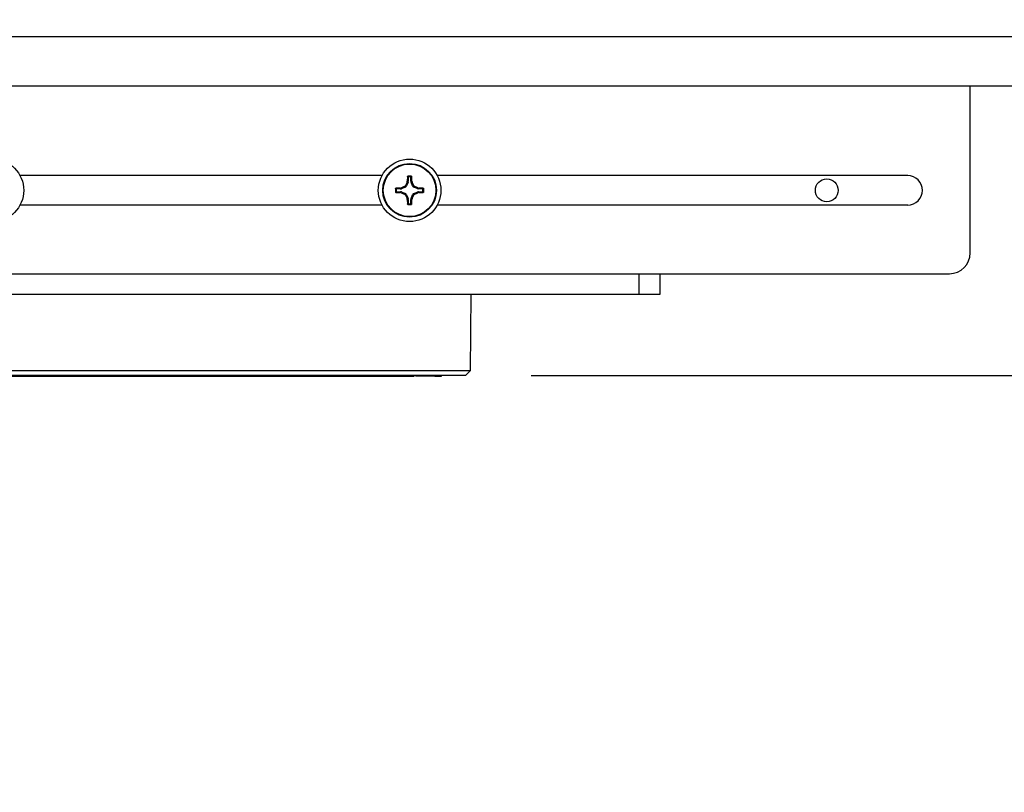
# Model space of a CAD drawing. Header units: inches. Extents: x 0.3 to 33.8, y 0.2 to 21.7.
# Tile 93 of 192: x 12.568 to 13.158, y 14.926 to 15.39. Entities that reach past the tile are written whole.
import ezdxf

# ---------------------------------------------------------------- set-up
doc = ezdxf.new("R2010")
doc.units = ezdxf.units.IN
doc.header["$MEASUREMENT"] = 0
doc.layers.add('BORDERS', color=7, linetype='Continuous')
doc.styles.add('SLDTEXTSTYLE0', font='TXT', dxfattribs={"width": 0.75})
doc.dimstyles.new('SLDDIMSTYLE1', dxfattribs={"dimtxt": 0.137795, "dimasz": 0.13, "dimexe": 0, "dimexo": 0.0625, "dimgap": 0.034449, "dimtad": 1, "dimdec": 3, "dimlfac": 10, "dimrnd": 1e-09, "dimzin": 12, "dimdsep": 46, "dimtxsty": 'SLDTEXTSTYLE0', "dimsah": 1, "dimcen": 0.09, "dimadec": 0, "dimazin": 3, "dimtfac": 1, "dimtdec": 3, "dimtmove": 0, "dimatfit": 0, "dimfxl": 0, "dimfrac": 2, "dimtolj": 1, "dimtzin": 12, "dimarcsym": 0})

# ---------------------------------------------------------------- blocks, each defined once
blk = doc.blocks.new('_D_5')
at = {"layer": 'BORDERS'}
for p, q in [((13.95322, 15.9258), (13.95322, 16.1758)), ((13.16642, 15.9258), (13.99259, 15.9258)), ((13.95322, 15.9258), (13.95322, 15.1763)), ((13.5283, 15.70799), (13.5283, 15.74998)), ((13.5283, 15.74998), (13.74705, 15.74998)), ((13.74705, 15.74998), (13.74705, 15.70799)), ((13.5283, 15.40255), (13.5283, 15.36056)), ((13.74705, 15.36056), (13.74705, 15.40255)), ((13.5283, 15.36056), (13.74705, 15.36056)), ((12.87489, 15.1763), (13.99259, 15.1763)), ((13.95322, 15.1763), (13.95322, 14.9263))]:
    blk.add_line(p, q, dxfattribs=at)
for points in [[(13.95322, 15.9258), (13.97322, 16.0558), (13.93322, 16.0558)], [(13.95322, 15.1763), (13.93322, 15.0463), (13.97322, 15.0463)]]:
    blk.add_solid(points, dxfattribs=at)
at = {"layer": 'BORDERS', "char_height": 0.137795, "attachment_point": 1, "rotation": 90, "style": 'SLDTEXTSTYLE0'}
for s, insert in [('7.495', (13.77559, 15.32619)), ('190', (13.56943, 15.40255))]:
    blk.add_mtext(s, dxfattribs=dict(at, insert=insert))

msp = doc.modelspace()

# ---------------------------------------------------------------- linework, layer by layer
at = {"color": 7, "linetype": 'Continuous', "lineweight": 25}
for p, q in [((13.32556, 15.37943), (12.50056, 15.37943)), ((13.31306, 15.3498), (12.51306, 15.3498)), ((13.13806, 15.2498), (13.13806, 15.3498)), ((12.78552, 15.29615), (12.56858, 15.29615)), ((13.10056, 15.29615), (12.81858, 15.29615)), ((12.79974, 15.29045), (12.80023, 15.28996)), ((12.80113, 15.29214), (12.80023, 15.28996)), ((12.80053, 15.29226), (12.80066, 15.29286)), ((12.80113, 15.29214), (12.80053, 15.29226)), ((12.80066, 15.29286), (12.80125, 15.29274)), ((12.80125, 15.29506), (12.80125, 15.29274)), ((12.80285, 15.29274), (12.80285, 15.29506)), ((12.80285, 15.29274), (12.80344, 15.29286)), ((12.80357, 15.29226), (12.80297, 15.29214)), ((12.80387, 15.28996), (12.80297, 15.29214)), ((12.80344, 15.29286), (12.80357, 15.29226)), ((12.80387, 15.28996), (12.80436, 15.29045)), ((12.79661, 15.2881), (12.79429, 15.2881)), ((12.79429, 15.2865), (12.79661, 15.2865)), ((12.79649, 15.28869), (12.79709, 15.28883)), ((12.79661, 15.2881), (12.79649, 15.28869)), ((12.79649, 15.28591), (12.79661, 15.2865)), ((12.79709, 15.28578), (12.79649, 15.28591)), ((12.79709, 15.28883), (12.79721, 15.28822)), ((12.79721, 15.28638), (12.79709, 15.28578)), ((12.79939, 15.28912), (12.79721, 15.28822)), ((12.79721, 15.28638), (12.79939, 15.28548)), ((12.79939, 15.28912), (12.7989, 15.28961)), ((12.7989, 15.28499), (12.79939, 15.28548)), ((12.80023, 15.28464), (12.79974, 15.28415)), ((12.80023, 15.28464), (12.80113, 15.28246)), ((12.80297, 15.28246), (12.80387, 15.28464)), ((12.80436, 15.28415), (12.80387, 15.28464)), ((12.8052, 15.28961), (12.80471, 15.28912)), ((12.80689, 15.28822), (12.80471, 15.28912)), ((12.80471, 15.28548), (12.80689, 15.28638)), ((12.80471, 15.28548), (12.8052, 15.28499)), ((12.80689, 15.28822), (12.80701, 15.28883)), ((12.80701, 15.28578), (12.80689, 15.28638)), ((12.80701, 15.28883), (12.80761, 15.28869)), ((12.80761, 15.28591), (12.80701, 15.28578)), ((12.80761, 15.28869), (12.80749, 15.2881)), ((12.80981, 15.2881), (12.80749, 15.2881)), ((12.80749, 15.2865), (12.80761, 15.28591)), ((12.80749, 15.2865), (12.80981, 15.2865)), ((12.78552, 15.27845), (12.56858, 15.27845)), ((12.80053, 15.28234), (12.80113, 15.28246)), ((12.80066, 15.28174), (12.80053, 15.28234)), ((12.80125, 15.28186), (12.80066, 15.28174)), ((12.80125, 15.28186), (12.80125, 15.27954)), ((12.80344, 15.28174), (12.80285, 15.28186)), ((12.80285, 15.27954), (12.80285, 15.28186)), ((12.80297, 15.28246), (12.80357, 15.28234)), ((12.80357, 15.28234), (12.80344, 15.28174)), ((13.10056, 15.27845), (12.81858, 15.27845)), ((12.22556, 15.2373), (13.12556, 15.2373)), ((12.93955, 15.2248), (12.93955, 15.2373)), ((12.95205, 15.2373), (12.95205, 15.2248)), ((13.12705, 15.2373), (13.12705, 15.23739)), ((12.93955, 15.2248), (12.41455, 15.2248)), ((12.83858, 15.1793), (12.83897, 15.2248)), ((12.95205, 15.2248), (12.93955, 15.2248)), ((12.51552, 15.1793), (12.67705, 15.1793)), ((12.67705, 15.1793), (12.83858, 15.1793)), ((12.83552, 15.1763), (12.83858, 15.1793)), ((12.83552, 15.1763), (12.51858, 15.1763)), ((12.55161, 15.1758), (12.80475, 15.1758)), ((12.80475, 15.1758), (12.80474, 15.1763)), ((12.81187, 15.1758), (12.80566, 15.1758)), ((12.81187, 15.1758), (12.81188, 15.1763)), ((12.81418, 15.1758), (12.81187, 15.1758)), ((12.81418, 15.1763), (12.81418, 15.1758)), ((12.81519, 15.1758), (12.81418, 15.1758)), ((12.81519, 15.1758), (12.81519, 15.1763)), ((12.81714, 15.1763), (12.81715, 15.1758)), ((12.81715, 15.1758), (12.82108, 15.1758)), ((12.82108, 15.1758), (12.82108, 15.1763)), ((12.82116, 15.1758), (12.82116, 15.17582))]:
    msp.add_line(p, q, dxfattribs=at)
for centre, radius in [((12.55205, 15.2873), 0.01875), ((12.80205, 15.2873), 0.01875), ((12.80205, 15.2873), 0.0161), ((12.80205, 15.2873), 0.01575), ((13.05205, 15.2873), 0.0068)]:
    msp.add_circle(centre, radius, dxfattribs=at)
for centre, radius, start, end in [((12.80205, 15.2873), 0.0085, 82.72452, 97.27548), ((13.10056, 15.2873), 0.00885, 270, 90), ((12.97008, 15.21777), 0.18519, 156.28199, 156.89303), ((12.95974, 15.2881), 0.15915, 177.33279, 178.28663), ((12.80205, 15.2873), 0.00801, 85.83844, 94.16156), ((12.64436, 15.2881), 0.15915, 1.71337, 2.66721), ((12.63402, 15.21777), 0.18519, 23.10697, 23.71801), ((12.80205, 15.2873), 0.0085, 172.72452, 187.27548), ((12.80125, 15.12962), 0.15915, 91.71337, 92.66721), ((12.80125, 15.44499), 0.15915, 267.33279, 268.28663), ((12.80205, 15.2873), 0.00801, 175.83844, 184.16156), ((12.87158, 15.11928), 0.18519, 113.10697, 113.71801), ((12.87158, 15.45533), 0.18519, 246.28199, 246.89303), ((12.97008, 15.35683), 0.18519, 203.10697, 203.71801), ((12.63402, 15.35683), 0.18519, 336.28199, 336.89303), ((12.73252, 15.11928), 0.18519, 66.28199, 66.89303), ((12.73252, 15.45533), 0.18519, 293.10697, 293.71801), ((12.80285, 15.12962), 0.15915, 87.33279, 88.28663), ((12.80285, 15.44499), 0.15915, 271.71337, 272.66721), ((12.80205, 15.2873), 0.00801, 355.83844, 4.16156), ((12.80205, 15.2873), 0.0085, 352.72452, 7.27548), ((12.95974, 15.2865), 0.15915, 181.71337, 182.66721), ((12.80205, 15.2873), 0.0085, 262.72452, 277.27548), ((12.80205, 15.2873), 0.00801, 265.83844, 274.16156), ((12.64436, 15.2865), 0.15915, 357.33279, 358.28663), ((13.12556, 15.2498), 0.0125, 270, 0)]:
    msp.add_arc(centre, radius, start, end, dxfattribs=at)
for centre, major_axis, ratio, start_param, end_param in [((12.79878, 15.29057), (-0.00111, 0.00111), 0.993591, 2.751162, 3.532024), ((12.79968, 15.29274), (-0.00154, 0.00031), 0.994307, 2.946333, 3.336853), ((12.80442, 15.29274), (0.00154, 0.00031), 0.994307, 2.946333, 3.336853), ((12.80532, 15.29057), (0.00111, 0.00111), 0.993591, 2.751162, 3.532024), ((12.79661, 15.28967), (-0.00031, 0.00154), 0.994307, 2.946333, 3.336853), ((12.79661, 15.28493), (-0.00031, -0.00154), 0.994307, 2.946333, 3.336853), ((12.79878, 15.28403), (-0.00111, -0.00111), 0.993591, 2.751162, 3.532024), ((12.80532, 15.28403), (0.00111, -0.00111), 0.993591, 2.751162, 3.532024), ((12.80749, 15.28967), (0.00031, 0.00154), 0.994307, 2.946333, 3.336853), ((12.80749, 15.28493), (0.00031, -0.00154), 0.994307, 2.946333, 3.336853), ((12.79968, 15.28186), (-0.00154, -0.00031), 0.994307, 2.946333, 3.336853), ((12.80442, 15.28186), (0.00154, -0.00031), 0.994307, 2.946333, 3.336853)]:
    msp.add_ellipse(centre, major_axis=major_axis, ratio=ratio, start_param=start_param, end_param=end_param, dxfattribs=at)
for points, knots in [([(12.80076, 15.2955), (12.80077, 15.29553), (12.80077, 15.29559), (12.80082, 15.29565), (12.80089, 15.29571), (12.80095, 15.29572), (12.80097, 15.29573)], [0, 0, 0, 0, 0.252692, 0.505517, 0.753442, 1, 1, 1, 1]), ([(12.80097, 15.29573), (12.80106, 15.29566), (12.80122, 15.29552), (12.80139, 15.29537), (12.80147, 15.29529)], [0, 0, 0, 0, 0.495845, 1, 1, 1, 1]), ([(12.80263, 15.29529), (12.80272, 15.29537), (12.80288, 15.29552), (12.80304, 15.29566), (12.80313, 15.29573)], [0, 0, 0, 0, 0.504152, 1, 1, 1, 1]), ([(12.80313, 15.29573), (12.80315, 15.29572), (12.8032, 15.29571), (12.80327, 15.29567), (12.80332, 15.2956), (12.80334, 15.29555), (12.80334, 15.29551), (12.80334, 15.2955)], [0, 0, 0, 0, 0.22437, 0.448414, 0.680903, 0.925575, 1, 1, 1, 1]), ([(12.7989, 15.28961), (12.79905, 15.28969), (12.79936, 15.28986), (12.79962, 15.29019), (12.79972, 15.2904), (12.79974, 15.29045)], [0, 0, 0, 0, 0.427159, 0.854349, 1, 1, 1, 1]), ([(12.80125, 15.29506), (12.80117, 15.29514), (12.80101, 15.29529), (12.80084, 15.29543), (12.80076, 15.2955)], [0, 0, 0, 0, 0.49465, 1, 1, 1, 1]), ([(12.80147, 15.29529), (12.80144, 15.29529), (12.80139, 15.29528), (12.80132, 15.29523), (12.80128, 15.29517), (12.80125, 15.29511), (12.80125, 15.29507), (12.80125, 15.29506)], [0, 0, 0, 0, 0.22555, 0.451153, 0.675582, 0.89964, 1, 1, 1, 1]), ([(12.80285, 15.29506), (12.80285, 15.29509), (12.80284, 15.29514), (12.8028, 15.29521), (12.80274, 15.29526), (12.80268, 15.29529), (12.80264, 15.29529), (12.80263, 15.29529)], [0, 0, 0, 0, 0.22555, 0.451153, 0.675581, 0.89964, 1, 1, 1, 1]), ([(12.80334, 15.2955), (12.80326, 15.29543), (12.80309, 15.29529), (12.80293, 15.29514), (12.80285, 15.29506)], [0, 0, 0, 0, 0.505353, 1, 1, 1, 1]), ([(12.80436, 15.29045), (12.80444, 15.2903), (12.80461, 15.28999), (12.80494, 15.28973), (12.80515, 15.28964), (12.8052, 15.28961)], [0, 0, 0, 0, 0.427159, 0.854349, 1, 1, 1, 1]), ([(12.79362, 15.28838), (12.79363, 15.2884), (12.79364, 15.28845), (12.79369, 15.28852), (12.79375, 15.28857), (12.7938, 15.28859), (12.79384, 15.28859), (12.79385, 15.28859)], [0, 0, 0, 0, 0.2243701, 0.4484144, 0.6809027, 0.9255748, 1, 1, 1, 1]), ([(12.79406, 15.28788), (12.79398, 15.28797), (12.79383, 15.28813), (12.79369, 15.28829), (12.79362, 15.28838)], [0, 0, 0, 0, 0.504152, 1, 1, 1, 1]), ([(12.79362, 15.28622), (12.79369, 15.28631), (12.79383, 15.28647), (12.79398, 15.28664), (12.79406, 15.28672)], [0, 0, 0, 0, 0.495845, 1, 1, 1, 1]), ([(12.79385, 15.28601), (12.79382, 15.28602), (12.79377, 15.28602), (12.7937, 15.28607), (12.79364, 15.28614), (12.79363, 15.2862), (12.79362, 15.28622)], [0, 0, 0, 0, 0.252692, 0.505517, 0.753442, 1, 1, 1, 1]), ([(12.79385, 15.28859), (12.79392, 15.28851), (12.79406, 15.28834), (12.79422, 15.28818), (12.79429, 15.2881)], [0, 0, 0, 0, 0.505353, 1, 1, 1, 1]), ([(12.79429, 15.2865), (12.79422, 15.28642), (12.79406, 15.28626), (12.79392, 15.28609), (12.79385, 15.28601)], [0, 0, 0, 0, 0.49465, 1, 1, 1, 1]), ([(12.79429, 15.2881), (12.79426, 15.2881), (12.79421, 15.28809), (12.79414, 15.28805), (12.79409, 15.28799), (12.79406, 15.28793), (12.79406, 15.28789), (12.79406, 15.28788)], [0, 0, 0, 0, 0.2255496, 0.4511532, 0.6755812, 0.89964, 1, 1, 1, 1]), ([(12.79406, 15.28672), (12.79406, 15.28669), (12.79407, 15.28664), (12.79412, 15.28657), (12.79418, 15.28653), (12.79424, 15.2865), (12.79428, 15.2865), (12.79429, 15.2865)], [0, 0, 0, 0, 0.22555, 0.451153, 0.675582, 0.89964, 1, 1, 1, 1]), ([(12.79974, 15.28415), (12.79966, 15.2843), (12.79949, 15.28461), (12.79916, 15.28487), (12.79895, 15.28497), (12.7989, 15.28499)], [0, 0, 0, 0, 0.427159, 0.854349, 1, 1, 1, 1]), ([(12.8052, 15.28499), (12.80505, 15.28491), (12.80474, 15.28474), (12.80448, 15.28441), (12.80438, 15.2842), (12.80436, 15.28415)], [0, 0, 0, 0, 0.427159, 0.854349, 1, 1, 1, 1]), ([(12.80981, 15.2881), (12.80989, 15.28818), (12.81004, 15.28834), (12.81018, 15.28851), (12.81025, 15.28859)], [0, 0, 0, 0, 0.494647, 1, 1, 1, 1]), ([(12.81004, 15.28788), (12.81004, 15.28791), (12.81003, 15.28796), (12.80998, 15.28803), (12.80992, 15.28808), (12.80986, 15.2881), (12.80982, 15.2881), (12.80981, 15.2881)], [0, 0, 0, 0, 0.22555, 0.451153, 0.675582, 0.89964, 1, 1, 1, 1]), ([(12.80981, 15.2865), (12.80984, 15.28651), (12.80989, 15.28651), (12.80996, 15.28655), (12.81001, 15.28661), (12.81004, 15.28667), (12.81004, 15.28671), (12.81004, 15.28672)], [0, 0, 0, 0, 0.22555, 0.451153, 0.675581, 0.89964, 1, 1, 1, 1]), ([(12.81025, 15.28601), (12.81018, 15.28609), (12.81004, 15.28626), (12.80989, 15.28642), (12.80981, 15.2865)], [0, 0, 0, 0, 0.505353, 1, 1, 1, 1]), ([(12.81048, 15.28838), (12.81041, 15.28829), (12.81027, 15.28813), (12.81012, 15.28797), (12.81004, 15.28788)], [0, 0, 0, 0, 0.495848, 1, 1, 1, 1]), ([(12.81004, 15.28672), (12.81012, 15.28664), (12.81027, 15.28647), (12.81041, 15.28631), (12.81048, 15.28622)], [0, 0, 0, 0, 0.504152, 1, 1, 1, 1]), ([(12.81025, 15.28859), (12.81028, 15.28859), (12.81033, 15.28858), (12.8104, 15.28853), (12.81046, 15.28846), (12.81047, 15.2884), (12.81048, 15.28838)], [0, 0, 0, 0, 0.252692, 0.505517, 0.753442, 1, 1, 1, 1]), ([(12.81048, 15.28622), (12.81047, 15.2862), (12.81046, 15.28615), (12.81041, 15.28608), (12.81035, 15.28603), (12.8103, 15.28601), (12.81026, 15.28601), (12.81025, 15.28601)], [0, 0, 0, 0, 0.22437, 0.448414, 0.680903, 0.925575, 1, 1, 1, 1]), ([(12.80076, 15.2791), (12.80084, 15.27917), (12.80101, 15.27931), (12.80117, 15.27947), (12.80125, 15.27954)], [0, 0, 0, 0, 0.505353, 1, 1, 1, 1]), ([(12.80097, 15.27887), (12.80095, 15.27888), (12.8009, 15.27889), (12.80083, 15.27894), (12.80078, 15.279), (12.80076, 15.27906), (12.80076, 15.27909), (12.80076, 15.2791)], [0, 0, 0, 0, 0.22437, 0.448414, 0.680903, 0.925575, 1, 1, 1, 1]), ([(12.80147, 15.27931), (12.80139, 15.27923), (12.80122, 15.27909), (12.80106, 15.27894), (12.80097, 15.27887)], [0, 0, 0, 0, 0.504152, 1, 1, 1, 1]), ([(12.80125, 15.27954), (12.80125, 15.27951), (12.80126, 15.27946), (12.8013, 15.27939), (12.80136, 15.27934), (12.80142, 15.27931), (12.80146, 15.27931), (12.80147, 15.27931)], [0, 0, 0, 0, 0.22555, 0.451153, 0.675581, 0.89964, 1, 1, 1, 1]), ([(12.80263, 15.27931), (12.80266, 15.27931), (12.80271, 15.27932), (12.80278, 15.27937), (12.80283, 15.27943), (12.80285, 15.27949), (12.80285, 15.27953), (12.80285, 15.27954)], [0, 0, 0, 0, 0.22555, 0.451153, 0.675582, 0.89964, 1, 1, 1, 1]), ([(12.80313, 15.27887), (12.80304, 15.27894), (12.80288, 15.27909), (12.80272, 15.27923), (12.80263, 15.27931)], [0, 0, 0, 0, 0.495848, 1, 1, 1, 1]), ([(12.80285, 15.27954), (12.80293, 15.27947), (12.80309, 15.27931), (12.80326, 15.27917), (12.80334, 15.2791)], [0, 0, 0, 0, 0.494647, 1, 1, 1, 1]), ([(12.80334, 15.2791), (12.80334, 15.27907), (12.80333, 15.27902), (12.80328, 15.27895), (12.80321, 15.27889), (12.80315, 15.27888), (12.80313, 15.27887)], [0, 0, 0, 0, 0.252692, 0.505517, 0.753442, 1, 1, 1, 1]), ([(12.81715, 15.1758), (12.81702, 15.1758), (12.81677, 15.1758), (12.81609, 15.1758), (12.81552, 15.1758), (12.81521, 15.1758), (12.81519, 15.1758)], [0, 0, 0, 0, 0.325596, 0.651219, 0.973282, 1, 1, 1, 1])]:
    msp.add_open_spline(points, degree=3, knots=knots, dxfattribs=at)

# ---------------------------------------------------------------- dimensions: what is measured, and where the dimension line sits
at = {"layer": 'BORDERS'}
dim = msp.add_linear_dim(base=(13.95322, 15.1763), p1=(13.12705, 15.9258), p2=(12.83552, 15.1763), angle=90, dimstyle='SLDDIMSTYLE1', dxfattribs=at)
dim.commit()
dim.dimension.update_dxf_attribs({"geometry": '_D_5', "text_midpoint": (13.95322, 15.55527), "dimtype": 160})

doc.saveas('drawing.dxf')
